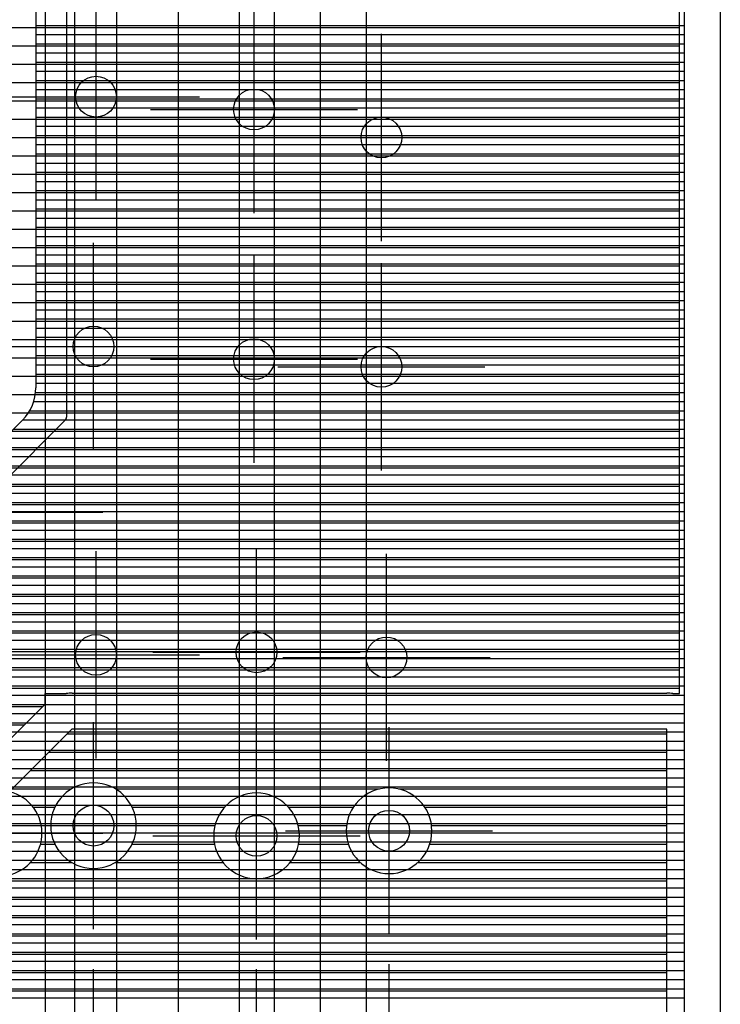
# Model space of a CAD drawing. Extents: x 25 to 291, y 23 to 136.
# Tile 139 of 147: x 79.53 to 86.4, y 97.1 to 106.76. Entities that reach past the tile are written whole.
import ezdxf

# ---------------------------------------------------------------- set-up
doc = ezdxf.new("R2010")
doc.units = 0
doc.layers.get('0').update_dxf_attribs({"linetype": 'CONTINUOUS'})
for name, color, linetype in [('copper_layer_2', 1, 'CONTINUOUS'), ('copper_layer_3', 3, 'CONTINUOUS'), ('copper_layer_bottom', 4, 'CONTINUOUS'), ('copper_layer_top', 5, 'CONTINUOUS'), ('drill_drawing', 6, 'CONTINUOUS')]:
    doc.layers.add(name, color=color, linetype=linetype)

# ---------------------------------------------------------------- blocks, each defined once
blk = doc.blocks.new('D20')
blk.add_circle((0, 0), 0.2)

msp = doc.modelspace()

# ---------------------------------------------------------------- linework, layer by layer
at = {"layer": 'copper_layer_2', "color": 1}
for points in [[(86.050292, 25.750064), (86.050292, 125.050292), (79.550165, 125.050292), (79.550165, 123.400305)], [(79.985268, 114.172212), (79.985268, 102.858014)], [(79.985268, 106.699771), (86.050292, 106.699771)], [(79.985268, 106.609855), (86.050292, 106.609855)], [(79.985268, 106.519939), (86.050292, 106.519939)], [(79.985268, 106.429769), (86.050292, 106.429769)], [(79.985268, 106.339853), (86.050292, 106.339853)], [(79.985268, 106.249936), (86.050292, 106.249936)], [(79.985268, 106.159766), (86.050292, 106.159766)], [(79.985268, 106.06985), (86.050292, 106.06985)], [(79.985268, 105.979934), (86.050292, 105.979934)], [(79.985268, 105.889764), (86.050292, 105.889764)], [(79.985268, 105.799848), (86.050292, 105.799848)], [(79.985268, 105.709931), (86.050292, 105.709931)], [(79.985268, 105.619761), (86.050292, 105.619761)], [(79.985268, 105.529845), (86.050292, 105.529845)], [(79.985268, 105.439929), (86.050292, 105.439929)], [(79.985268, 105.349759), (86.050292, 105.349759)], [(79.985268, 105.259843), (86.050292, 105.259843)], [(79.985268, 105.169926), (86.050292, 105.169926)], [(79.985268, 105.079756), (86.050292, 105.079756)], [(79.985268, 104.98984), (86.050292, 104.98984)], [(79.985268, 104.899924), (86.050292, 104.899924)], [(79.985268, 104.809754), (86.050292, 104.809754)], [(79.985268, 104.719837), (86.050292, 104.719837)], [(79.985268, 104.629921), (86.050292, 104.629921)], [(79.985268, 104.539751), (86.050292, 104.539751)], [(79.985268, 104.449835), (86.050292, 104.449835)], [(79.985268, 104.359919), (86.050292, 104.359919)], [(79.985268, 104.269749), (86.050292, 104.269749)], [(79.985268, 104.179832), (86.050292, 104.179832)], [(79.985268, 104.089916), (86.050292, 104.089916)], [(79.985268, 104), (86.050292, 104)], [(79.985268, 103.90983), (86.050292, 103.90983)], [(79.985268, 103.819914), (86.050292, 103.819914)], [(79.985268, 103.729997), (86.050292, 103.729997)], [(79.985268, 103.639827), (86.050292, 103.639827)], [(79.985268, 103.549911), (86.050292, 103.549911)], [(79.985268, 103.459995), (86.050292, 103.459995)], [(79.985268, 103.369825), (86.050292, 103.369825)], [(79.985268, 103.279909), (86.050292, 103.279909)], [(79.985268, 103.189992), (86.050292, 103.189992)], [(79.985268, 103.099822), (86.050292, 103.099822)], [(79.985268, 103.009906), (86.050292, 103.009906)], [(79.985268, 102.91999), (86.050292, 102.91999)], [(79.970536, 102.822708), (78.757684, 101.609855)], [(79.976378, 102.82982), (86.050292, 102.82982)], [(79.887732, 102.739903), (86.050292, 102.739903)], [(79.797562, 102.649987), (86.050292, 102.649987)], [(79.707645, 102.559817), (86.050292, 102.559817)], [(79.527559, 102.379985), (86.050292, 102.379985)], [(79.617729, 102.469901), (86.050292, 102.469901)], [(79.437643, 102.289815), (86.050292, 102.289815)], [(79.347727, 102.199898), (86.050292, 102.199898)], [(79.257557, 102.109982), (86.050292, 102.109982)], [(79.16764, 102.019812), (86.050292, 102.019812)], [(79.077724, 101.929896), (86.050292, 101.929896)], [(78.987554, 101.83998), (86.050292, 101.83998)], [(78.897638, 101.749809), (86.050292, 101.749809)], [(78.807722, 101.659893), (86.050292, 101.659893)], [(76.880112, 101.569977), (86.050292, 101.569977)], [(76.880112, 101.479807), (86.050292, 101.479807)], [(76.880112, 101.389891), (86.050292, 101.389891)], [(76.880112, 101.299975), (86.050292, 101.299975)], [(76.880112, 101.209804), (86.050292, 101.209804)], [(76.880112, 101.119888), (86.050292, 101.119888)], [(76.880112, 101.029972), (86.050292, 101.029972)], [(76.880112, 100.939802), (86.050292, 100.939802)], [(76.880112, 100.849886), (86.050292, 100.849886)], [(76.880112, 100.75997), (86.050292, 100.75997)], [(76.880112, 100.669799), (86.050292, 100.669799)], [(76.880112, 100.579883), (86.050292, 100.579883)], [(76.880112, 100.489967), (86.050292, 100.489967)], [(76.880112, 100.399797), (86.050292, 100.399797)], [(76.880112, 100.309881), (86.050292, 100.309881)], [(76.880112, 100.219964), (86.050292, 100.219964)], [(76.880112, 100.129794), (86.050292, 100.129794)], [(76.880112, 100.039878), (86.050292, 100.039878)], [(76.880112, 99.949962), (86.050292, 99.949962)], [(76.880112, 99.859792), (86.050292, 99.859792)], [(76.880112, 99.769876), (86.050292, 99.769876)], [(76.880112, 99.679959), (86.050292, 99.679959)], [(76.880112, 99.589789), (86.050292, 99.589789)], [(76.880112, 99.499873), (86.050292, 99.499873)], [(76.880112, 99.409957), (86.050292, 99.409957)], [(76.880112, 99.319787), (86.050292, 99.319787)], [(76.880112, 99.22987), (86.050292, 99.22987)], [(76.880112, 99.139954), (86.050292, 99.139954)], [(76.880112, 99.049784), (86.050292, 99.049784)], [(76.880112, 98.959868), (86.050292, 98.959868)], [(76.880112, 98.869952), (86.050292, 98.869952)], [(25.750064, 98.779782), (86.050292, 98.779782)], [(25.750064, 98.689865), (86.050292, 98.689865)], [(25.750064, 98.599949), (86.050292, 98.599949)], [(25.750064, 98.509779), (86.050292, 98.509779)], [(45.9365, 98.419863), (86.050292, 98.419863)], [(46.173228, 98.329947), (86.050292, 98.329947)], [(46.254509, 98.239776), (86.050292, 98.239776)], [(46.298451, 98.14986), (86.050292, 98.14986)], [(46.318009, 98.059944), (86.050292, 98.059944)], [(46.316993, 97.969774), (86.050292, 97.969774)], [(46.294641, 97.879858), (86.050292, 97.879858)], [(46.247142, 97.789942), (86.050292, 97.789942)], [(46.159766, 97.699771), (86.050292, 97.699771)], [(38.249682, 97.609855), (86.050292, 97.609855)], [(38.280163, 97.519939), (86.050292, 97.519939)], [(38.302515, 97.429769), (86.050292, 97.429769)], [(38.316993, 97.339853), (86.050292, 97.339853)], [(38.324105, 97.249936), (86.050292, 97.249936)], [(38.324105, 97.159766), (86.050292, 97.159766)]]:
    msp.add_lwpolyline(points, dxfattribs=at)
msp.add_lwpolyline([(79.970536, 102.822708), (79.970536, 102.822708), (79.970536, 102.822708, 0.196094), (79.985268, 102.858014), (79.985268, 102.858014)], format="xyb", dxfattribs=at)
at = {"layer": 'copper_layer_3', "color": 3}
for points in [[(86.000254, 100.145288), (86.000254, 124.752858), (85.791466, 124.965202), (80.170434, 124.965202), (79.675133, 124.581153), (79.675133, 123.275337), (79.580137, 123.275337)], [(72.525019, 106.679959), (86.000254, 106.679959)], [(72.666497, 106.499873), (86.000254, 106.499873)], [(72.794514, 106.319787), (86.000254, 106.319787)], [(72.818644, 106.139954), (86.000254, 106.139954)], [(72.760732, 105.959868), (86.000254, 105.959868)], [(72.542037, 105.779782), (86.000254, 105.779782)], [(72.525019, 105.599949), (86.000254, 105.599949)], [(72.525019, 105.419863), (86.000254, 105.419863)], [(72.525019, 105.239776), (86.000254, 105.239776)], [(72.525019, 105.059944), (86.000254, 105.059944)], [(72.525019, 104.879858), (86.000254, 104.879858)], [(72.525019, 104.699771), (86.000254, 104.699771)], [(72.541783, 104.519939), (86.000254, 104.519939)], [(72.872238, 104.339853), (86.000254, 104.339853)], [(73.013716, 104.159766), (86.000254, 104.159766)], [(73.081788, 103.979934), (86.000254, 103.979934)], [(73.261875, 103.799848), (86.000254, 103.799848)], [(73.441961, 103.619761), (86.000254, 103.619761)], [(73.576835, 103.439929), (86.000254, 103.439929)], [(73.576581, 103.259843), (86.000254, 103.259843)], [(73.576581, 103.079756), (86.000254, 103.079756)], [(73.576327, 102.899924), (86.000254, 102.899924)], [(73.576073, 102.719837), (86.000254, 102.719837)], [(73.576073, 102.539751), (86.000254, 102.539751)], [(73.575819, 102.359919), (86.000254, 102.359919)], [(74.058928, 102.179832), (86.000254, 102.179832)], [(74.299467, 101.999746), (86.000254, 101.999746)], [(74.369825, 101.819914), (86.000254, 101.819914)], [(74.361443, 101.639827), (86.000254, 101.639827)], [(73.575057, 101.467615), (73.574803, 101.167132), (74.250191, 100.491745), (74.250191, 97.641605), (74.391669, 97.500127), (77.23368, 97.500127), (79.77521, 100.041656), (79.775464, 100.145288), (79.982474, 100.145288)], [(74.268987, 101.459995), (86.000254, 101.459995)], [(73.574803, 101.279909), (86.000254, 101.279909)], [(73.641859, 101.099822), (86.000254, 101.099822)], [(73.821946, 100.91999), (86.000254, 100.91999)], [(74.001778, 100.739903), (86.000254, 100.739903)], [(74.181864, 100.559817), (86.000254, 100.559817)], [(74.250191, 100.379985), (86.000254, 100.379985)], [(74.250191, 100.199898), (86.000254, 100.199898)], [(80.041656, 100.150114), (85.875286, 100.150114)], [(85.934214, 100.145288), (86.000254, 100.145288)], [(74.250191, 100.019812), (79.753366, 100.019812)], [(74.250191, 99.83998), (79.573279, 99.83998)], [(85.875286, 55.650241), (85.875286, 99.795276), (80.036576, 99.795276), (79.424689, 99.183134)], [(79.991364, 99.749809), (85.875286, 99.749809)], [(79.811278, 99.569977), (85.875286, 99.569977)], [(79.631191, 99.389891), (85.875286, 99.389891)], [(79.451359, 99.209804), (80.033274, 99.209804)], [(80.467107, 99.209804), (83.057658, 99.209804)], [(83.242824, 99.209804), (85.875286, 99.209804)], [(79.659131, 99.029972), (79.87046, 99.029972)], [(80.629921, 99.029972), (81.536703, 99.029972)], [(82.163576, 99.029972), (82.798578, 99.029972)], [(83.501905, 99.029972), (85.875286, 99.029972)], [(79.738379, 98.849886), (79.830074, 98.849886)], [(80.670053, 98.849886), (81.442215, 98.849886)], [(82.258065, 98.849886), (82.733045, 98.849886)], [(83.567183, 98.849886), (85.875286, 98.849886)], [(79.731775, 98.669799), (79.870714, 98.669799)], [(80.629413, 98.669799), (81.437897, 98.669799)], [(82.262383, 98.669799), (82.750826, 98.669799)], [(83.549403, 98.669799), (85.875286, 98.669799)], [(79.633477, 98.489967), (80.03429, 98.489967)], [(80.465837, 98.489967), (81.520447, 98.489967)], [(82.179832, 98.489967), (82.867158, 98.489967)], [(83.433071, 98.489967), (85.875286, 98.489967)], [(78.551181, 98.309881), (85.875286, 98.309881)], [(78.371349, 98.129794), (85.875286, 98.129794)], [(78.191262, 97.949962), (85.875286, 97.949962)], [(78.011176, 97.769876), (85.875286, 97.769876)], [(77.831344, 97.589789), (85.875286, 97.589789)], [(77.651257, 97.409957), (85.875286, 97.409957)], [(77.471171, 97.22987), (85.875286, 97.22987)]]:
    msp.add_lwpolyline(points, dxfattribs=at)
for points in [[(80.041656, 100.150114), (80.041656, 100.150114), (80.041656, 100.150114, 0.039458), (79.982728, 100.145288), (79.982728, 100.145288)], [(85.934214, 100.145288), (85.934214, 100.145288), (85.934214, 100.145288, 0.045134), (85.875286, 100.150114), (85.875286, 100.150114)], [(80.670053, 98.85014), (80.670053, 98.85014), (80.670053, 98.85014, 1), (79.830328, 98.85014), (79.830328, 98.85014), (79.830328, 98.85014, 1), (80.670053, 98.85014), (80.670053, 98.85014)], [(80.670053, 98.85014), (80.670053, 98.85014), (80.670053, 98.85014, 1), (79.830328, 98.85014), (79.830328, 98.85014), (79.830328, 98.85014, 1), (80.670053, 98.85014), (80.670053, 98.85014)], [(83.570231, 98.800102), (83.570231, 98.800102), (83.570231, 98.800102, 1), (82.729997, 98.800102), (82.729997, 98.800102), (82.729997, 98.800102, 1), (83.570231, 98.800102), (83.570231, 98.800102)], [(83.570231, 98.800102), (83.570231, 98.800102), (83.570231, 98.800102, 1), (82.729997, 98.800102), (82.729997, 98.800102), (82.729997, 98.800102, 1), (83.570231, 98.800102), (83.570231, 98.800102)], [(78.921514, 98.658623), (78.921514, 98.658623), (78.921514, 98.658623, 1.735329), (79.424689, 99.183134), (79.424689, 99.183134)], [(82.270257, 98.750318), (82.270257, 98.750318), (82.270257, 98.750318, 1), (81.430023, 98.750318), (81.430023, 98.750318), (81.430023, 98.750318, 1), (82.270257, 98.750318), (82.270257, 98.750318)], [(82.270257, 98.750318), (82.270257, 98.750318), (82.270257, 98.750318, 1), (81.430023, 98.750318), (81.430023, 98.750318), (81.430023, 98.750318, 1), (82.270257, 98.750318), (82.270257, 98.750318)]]:
    msp.add_lwpolyline(points, format="xyb", dxfattribs=at)
at = {"layer": 'copper_layer_bottom', "color": 4}
for points in [[(86.050292, 25.750064), (86.050292, 125.050292), (79.550165, 125.050292), (79.550165, 123.400305)], [(57.390145, 115.380239), (58.660147, 116.650241), (62.85014, 116.650241), (63.495047, 117.295149), (64.825248, 117.295149), (66.355093, 117.295149), (67.000254, 116.650241), (74.85014, 116.650241), (82.475235, 109.025146), (82.475235, 85.85014)], [(82.025146, 86.036576), (82.025146, 108.83871), (74.663703, 116.200152), (67.000254, 116.200152)], [(59.93015, 115.380239), (60.555245, 114.755144), (64.825248, 114.755144), (66.620015, 114.755144), (67.275083, 114.10033), (74.85522, 114.10033), (81.080264, 107.875286), (81.080264, 87.075184)], [(61.575057, 113.500127), (61.875032, 113.500127), (62.075184, 113.300229), (74.650241, 113.300229), (79.77521, 108.17526), (79.77521, 87.325121)], [(82.92507, 109.025146), (82.92507, 85.85014)], [(80.480061, 87.1524), (80.480061, 107.626619), (80.065278, 108.041656), (80.065278, 87.325121)], [(81.680213, 107.875286), (81.680213, 87.075184)], [(80.065278, 106.699771), (80.480061, 106.699771)], [(81.680213, 106.699771), (82.025146, 106.699771)], [(82.92507, 106.699771), (86.050292, 106.699771)], [(80.065278, 106.609855), (80.480061, 106.609855)], [(81.680213, 106.609855), (82.025146, 106.609855)], [(82.92507, 106.609855), (86.050292, 106.609855)], [(80.065278, 106.519939), (80.480061, 106.519939)], [(81.680213, 106.519939), (82.025146, 106.519939)], [(82.92507, 106.519939), (86.050292, 106.519939)], [(80.065278, 106.429769), (80.480061, 106.429769)], [(80.065278, 106.339853), (80.480061, 106.339853)], [(81.680213, 106.429769), (82.025146, 106.429769)], [(81.680213, 106.339853), (82.025146, 106.339853)], [(82.92507, 106.429769), (86.050292, 106.429769)], [(82.92507, 106.339853), (86.050292, 106.339853)], [(80.065278, 106.249936), (80.480061, 106.249936)], [(81.680213, 106.249936), (82.025146, 106.249936)], [(82.92507, 106.249936), (86.050292, 106.249936)], [(80.065278, 106.159766), (80.480061, 106.159766)], [(81.680213, 106.159766), (82.025146, 106.159766)], [(82.92507, 106.159766), (86.050292, 106.159766)], [(80.065278, 106.06985), (80.480061, 106.06985)], [(81.680213, 106.06985), (82.025146, 106.06985)], [(82.92507, 106.06985), (86.050292, 106.06985)], [(80.065278, 105.979934), (80.480061, 105.979934)], [(81.680213, 105.979934), (82.025146, 105.979934)], [(82.92507, 105.979934), (86.050292, 105.979934)], [(80.065278, 105.889764), (80.480061, 105.889764)], [(81.680213, 105.889764), (82.025146, 105.889764)], [(82.92507, 105.889764), (86.050292, 105.889764)], [(80.065278, 105.799848), (80.480061, 105.799848)], [(81.680213, 105.799848), (82.025146, 105.799848)], [(82.92507, 105.799848), (86.050292, 105.799848)], [(80.065278, 105.709931), (80.480061, 105.709931)], [(81.680213, 105.709931), (82.025146, 105.709931)], [(82.92507, 105.709931), (86.050292, 105.709931)], [(80.065278, 105.619761), (80.480061, 105.619761)], [(81.680213, 105.619761), (82.025146, 105.619761)], [(82.92507, 105.619761), (86.050292, 105.619761)], [(80.065278, 105.529845), (80.480061, 105.529845)], [(81.680213, 105.529845), (82.025146, 105.529845)], [(82.92507, 105.529845), (86.050292, 105.529845)], [(80.065278, 105.439929), (80.480061, 105.439929)], [(81.680213, 105.439929), (82.025146, 105.439929)], [(82.92507, 105.439929), (86.050292, 105.439929)], [(80.065278, 105.349759), (80.480061, 105.349759)], [(81.680213, 105.349759), (82.025146, 105.349759)], [(82.92507, 105.349759), (86.050292, 105.349759)], [(80.065278, 105.259843), (80.480061, 105.259843)], [(81.680213, 105.259843), (82.025146, 105.259843)], [(82.92507, 105.259843), (86.050292, 105.259843)], [(80.065278, 105.169926), (80.480061, 105.169926)], [(80.065278, 105.079756), (80.480061, 105.079756)], [(81.680213, 105.169926), (82.025146, 105.169926)], [(81.680213, 105.079756), (82.025146, 105.079756)], [(82.92507, 105.169926), (86.050292, 105.169926)], [(82.92507, 105.079756), (86.050292, 105.079756)], [(80.065278, 104.98984), (80.480061, 104.98984)], [(81.680213, 104.98984), (82.025146, 104.98984)], [(82.92507, 104.98984), (86.050292, 104.98984)], [(80.065278, 104.899924), (80.480061, 104.899924)], [(81.680213, 104.899924), (82.025146, 104.899924)], [(82.92507, 104.899924), (86.050292, 104.899924)], [(80.065278, 104.809754), (80.480061, 104.809754)], [(81.680213, 104.809754), (82.025146, 104.809754)], [(82.92507, 104.809754), (86.050292, 104.809754)], [(80.065278, 104.719837), (80.480061, 104.719837)], [(81.680213, 104.719837), (82.025146, 104.719837)], [(82.92507, 104.719837), (86.050292, 104.719837)], [(80.065278, 104.629921), (80.480061, 104.629921)], [(81.680213, 104.629921), (82.025146, 104.629921)], [(82.92507, 104.629921), (86.050292, 104.629921)], [(80.065278, 104.539751), (80.480061, 104.539751)], [(81.680213, 104.539751), (82.025146, 104.539751)], [(82.92507, 104.539751), (86.050292, 104.539751)], [(80.065278, 104.449835), (80.480061, 104.449835)], [(81.680213, 104.449835), (82.025146, 104.449835)], [(82.92507, 104.449835), (86.050292, 104.449835)], [(80.065278, 104.359919), (80.480061, 104.359919)], [(81.680213, 104.359919), (82.025146, 104.359919)], [(82.92507, 104.359919), (86.050292, 104.359919)], [(80.065278, 104.269749), (80.480061, 104.269749)], [(81.680213, 104.269749), (82.025146, 104.269749)], [(82.92507, 104.269749), (86.050292, 104.269749)], [(80.065278, 104.179832), (80.480061, 104.179832)], [(81.680213, 104.179832), (82.025146, 104.179832)], [(82.92507, 104.179832), (86.050292, 104.179832)], [(80.065278, 104.089916), (80.480061, 104.089916)], [(81.680213, 104.089916), (82.025146, 104.089916)], [(82.92507, 104.089916), (86.050292, 104.089916)], [(80.065278, 104), (80.480061, 104)], [(81.680213, 104), (82.025146, 104)], [(82.92507, 104), (86.050292, 104)], [(80.065278, 103.90983), (80.480061, 103.90983)], [(81.680213, 103.90983), (82.025146, 103.90983)], [(82.92507, 103.90983), (86.050292, 103.90983)], [(80.065278, 103.819914), (80.480061, 103.819914)], [(80.065278, 103.729997), (80.480061, 103.729997)], [(81.680213, 103.819914), (82.025146, 103.819914)], [(81.680213, 103.729997), (82.025146, 103.729997)], [(82.92507, 103.819914), (86.050292, 103.819914)], [(82.92507, 103.729997), (86.050292, 103.729997)], [(80.065278, 103.639827), (80.480061, 103.639827)], [(81.680213, 103.639827), (82.025146, 103.639827)], [(82.92507, 103.639827), (86.050292, 103.639827)], [(80.065278, 103.549911), (80.480061, 103.549911)], [(81.680213, 103.549911), (82.025146, 103.549911)], [(82.92507, 103.549911), (86.050292, 103.549911)], [(80.065278, 103.459995), (80.480061, 103.459995)], [(81.680213, 103.459995), (82.025146, 103.459995)], [(82.92507, 103.459995), (86.050292, 103.459995)], [(80.065278, 103.369825), (80.480061, 103.369825)], [(81.680213, 103.369825), (82.025146, 103.369825)], [(82.92507, 103.369825), (86.050292, 103.369825)], [(80.065278, 103.279909), (80.480061, 103.279909)], [(81.680213, 103.279909), (82.025146, 103.279909)], [(82.92507, 103.279909), (86.050292, 103.279909)], [(80.065278, 103.189992), (80.480061, 103.189992)], [(81.680213, 103.189992), (82.025146, 103.189992)], [(82.92507, 103.189992), (86.050292, 103.189992)], [(80.065278, 103.099822), (80.480061, 103.099822)], [(81.680213, 103.099822), (82.025146, 103.099822)], [(82.92507, 103.099822), (86.050292, 103.099822)], [(80.065278, 103.009906), (80.480061, 103.009906)], [(81.680213, 103.009906), (82.025146, 103.009906)], [(82.92507, 103.009906), (86.050292, 103.009906)], [(80.065278, 102.91999), (80.480061, 102.91999)], [(81.680213, 102.91999), (82.025146, 102.91999)], [(82.92507, 102.91999), (86.050292, 102.91999)], [(80.065278, 102.82982), (80.480061, 102.82982)], [(81.680213, 102.82982), (82.025146, 102.82982)], [(82.92507, 102.82982), (86.050292, 102.82982)], [(80.065278, 102.739903), (80.480061, 102.739903)], [(81.680213, 102.739903), (82.025146, 102.739903)], [(82.92507, 102.739903), (86.050292, 102.739903)], [(80.065278, 102.649987), (80.480061, 102.649987)], [(81.680213, 102.649987), (82.025146, 102.649987)], [(82.92507, 102.649987), (86.050292, 102.649987)], [(80.065278, 102.559817), (80.480061, 102.559817)], [(81.680213, 102.559817), (82.025146, 102.559817)], [(82.92507, 102.559817), (86.050292, 102.559817)], [(80.065278, 102.469901), (80.480061, 102.469901)], [(80.065278, 102.379985), (80.480061, 102.379985)], [(81.680213, 102.469901), (82.025146, 102.469901)], [(81.680213, 102.379985), (82.025146, 102.379985)], [(82.92507, 102.469901), (86.050292, 102.469901)], [(82.92507, 102.379985), (86.050292, 102.379985)], [(80.065278, 102.289815), (80.480061, 102.289815)], [(81.680213, 102.289815), (82.025146, 102.289815)], [(82.92507, 102.289815), (86.050292, 102.289815)], [(80.065278, 102.199898), (80.480061, 102.199898)], [(81.680213, 102.199898), (82.025146, 102.199898)], [(82.92507, 102.199898), (86.050292, 102.199898)], [(80.065278, 102.109982), (80.480061, 102.109982)], [(81.680213, 102.109982), (82.025146, 102.109982)], [(82.92507, 102.109982), (86.050292, 102.109982)], [(80.065278, 102.019812), (80.480061, 102.019812)], [(81.680213, 102.019812), (82.025146, 102.019812)], [(82.92507, 102.019812), (86.050292, 102.019812)], [(80.065278, 101.929896), (80.480061, 101.929896)], [(81.680213, 101.929896), (82.025146, 101.929896)], [(82.92507, 101.929896), (86.050292, 101.929896)], [(80.065278, 101.83998), (80.480061, 101.83998)], [(81.680213, 101.83998), (82.025146, 101.83998)], [(82.92507, 101.83998), (86.050292, 101.83998)], [(80.065278, 101.749809), (80.480061, 101.749809)], [(81.680213, 101.749809), (82.025146, 101.749809)], [(82.92507, 101.749809), (86.050292, 101.749809)], [(80.065278, 101.659893), (80.480061, 101.659893)], [(81.680213, 101.659893), (82.025146, 101.659893)], [(82.92507, 101.659893), (86.050292, 101.659893)], [(80.065278, 101.569977), (80.480061, 101.569977)], [(81.680213, 101.569977), (82.025146, 101.569977)], [(82.92507, 101.569977), (86.050292, 101.569977)], [(80.065278, 101.479807), (80.480061, 101.479807)], [(81.680213, 101.479807), (82.025146, 101.479807)], [(82.92507, 101.479807), (86.050292, 101.479807)], [(80.065278, 101.389891), (80.480061, 101.389891)], [(81.680213, 101.389891), (82.025146, 101.389891)], [(82.92507, 101.389891), (86.050292, 101.389891)], [(80.065278, 101.299975), (80.480061, 101.299975)], [(81.680213, 101.299975), (82.025146, 101.299975)], [(82.92507, 101.299975), (86.050292, 101.299975)], [(80.065278, 101.209804), (80.480061, 101.209804)], [(80.065278, 101.119888), (80.480061, 101.119888)], [(81.680213, 101.209804), (82.025146, 101.209804)], [(81.680213, 101.119888), (82.025146, 101.119888)], [(82.92507, 101.209804), (86.050292, 101.209804)], [(82.92507, 101.119888), (86.050292, 101.119888)], [(80.065278, 101.029972), (80.480061, 101.029972)], [(81.680213, 101.029972), (82.025146, 101.029972)], [(82.92507, 101.029972), (86.050292, 101.029972)], [(80.065278, 100.939802), (80.480061, 100.939802)], [(81.680213, 100.939802), (82.025146, 100.939802)], [(82.92507, 100.939802), (86.050292, 100.939802)], [(80.065278, 100.849886), (80.480061, 100.849886)], [(81.680213, 100.849886), (82.025146, 100.849886)], [(82.92507, 100.849886), (86.050292, 100.849886)], [(80.065278, 100.75997), (80.480061, 100.75997)], [(81.680213, 100.75997), (82.025146, 100.75997)], [(82.92507, 100.75997), (86.050292, 100.75997)], [(80.065278, 100.669799), (80.480061, 100.669799)], [(81.680213, 100.669799), (82.025146, 100.669799)], [(82.92507, 100.669799), (86.050292, 100.669799)], [(80.065278, 100.579883), (80.480061, 100.579883)], [(81.680213, 100.579883), (82.025146, 100.579883)], [(82.92507, 100.579883), (86.050292, 100.579883)], [(80.065278, 100.489967), (80.480061, 100.489967)], [(81.680213, 100.489967), (82.025146, 100.489967)], [(82.92507, 100.489967), (86.050292, 100.489967)], [(80.065278, 100.399797), (80.480061, 100.399797)], [(81.680213, 100.399797), (82.025146, 100.399797)], [(82.92507, 100.399797), (86.050292, 100.399797)], [(80.065278, 100.309881), (80.480061, 100.309881)], [(81.680213, 100.309881), (82.025146, 100.309881)], [(82.92507, 100.309881), (86.050292, 100.309881)], [(80.065278, 100.219964), (80.480061, 100.219964)], [(81.680213, 100.219964), (82.025146, 100.219964)], [(82.92507, 100.219964), (86.050292, 100.219964)], [(80.065278, 100.129794), (80.480061, 100.129794)], [(81.680213, 100.129794), (82.025146, 100.129794)], [(82.92507, 100.129794), (86.050292, 100.129794)], [(80.065278, 100.039878), (80.480061, 100.039878)], [(81.680213, 100.039878), (82.025146, 100.039878)], [(82.92507, 100.039878), (86.050292, 100.039878)], [(80.065278, 99.949962), (80.480061, 99.949962)], [(81.680213, 99.949962), (82.025146, 99.949962)], [(82.92507, 99.949962), (86.050292, 99.949962)], [(80.065278, 99.859792), (80.480061, 99.859792)], [(80.065278, 99.769876), (80.480061, 99.769876)], [(81.680213, 99.859792), (82.025146, 99.859792)], [(81.680213, 99.769876), (82.025146, 99.769876)], [(82.92507, 99.859792), (86.050292, 99.859792)], [(82.92507, 99.769876), (86.050292, 99.769876)], [(80.065278, 99.679959), (80.480061, 99.679959)], [(81.680213, 99.679959), (82.025146, 99.679959)], [(82.92507, 99.679959), (86.050292, 99.679959)], [(80.065278, 99.589789), (80.480061, 99.589789)], [(81.680213, 99.589789), (82.025146, 99.589789)], [(82.92507, 99.589789), (86.050292, 99.589789)], [(80.065278, 99.499873), (80.480061, 99.499873)], [(81.680213, 99.499873), (82.025146, 99.499873)], [(82.92507, 99.499873), (86.050292, 99.499873)], [(80.065278, 99.409957), (80.480061, 99.409957)], [(81.680213, 99.409957), (82.025146, 99.409957)], [(82.92507, 99.409957), (86.050292, 99.409957)], [(80.065278, 99.319787), (80.480061, 99.319787)], [(81.680213, 99.319787), (82.025146, 99.319787)], [(82.92507, 99.319787), (86.050292, 99.319787)], [(80.065278, 99.22987), (80.480061, 99.22987)], [(81.680213, 99.22987), (82.025146, 99.22987)], [(82.92507, 99.22987), (86.050292, 99.22987)], [(80.065278, 99.139954), (80.480061, 99.139954)], [(81.680213, 99.139954), (82.025146, 99.139954)], [(82.92507, 99.139954), (86.050292, 99.139954)], [(80.065278, 99.049784), (80.480061, 99.049784)], [(81.680213, 99.049784), (82.025146, 99.049784)], [(82.92507, 99.049784), (86.050292, 99.049784)], [(80.065278, 98.959868), (80.480061, 98.959868)], [(81.680213, 98.959868), (82.025146, 98.959868)], [(82.92507, 98.959868), (86.050292, 98.959868)], [(80.065278, 98.869952), (80.480061, 98.869952)], [(81.680213, 98.869952), (82.025146, 98.869952)], [(82.92507, 98.869952), (86.050292, 98.869952)], [(80.065278, 98.779782), (80.480061, 98.779782)], [(81.680213, 98.779782), (82.025146, 98.779782)], [(82.92507, 98.779782), (86.050292, 98.779782)], [(80.065278, 98.689865), (80.480061, 98.689865)], [(81.680213, 98.689865), (82.025146, 98.689865)], [(82.92507, 98.689865), (86.050292, 98.689865)], [(80.065278, 98.599949), (80.480061, 98.599949)], [(81.680213, 98.599949), (82.025146, 98.599949)], [(82.92507, 98.599949), (86.050292, 98.599949)], [(80.065278, 98.509779), (80.480061, 98.509779)], [(80.065278, 98.419863), (80.480061, 98.419863)], [(81.680213, 98.509779), (82.025146, 98.509779)], [(81.680213, 98.419863), (82.025146, 98.419863)], [(82.92507, 98.509779), (86.050292, 98.509779)], [(82.92507, 98.419863), (86.050292, 98.419863)], [(80.065278, 98.329947), (80.480061, 98.329947)], [(81.680213, 98.329947), (82.025146, 98.329947)], [(82.92507, 98.329947), (86.050292, 98.329947)], [(80.065278, 98.239776), (80.480061, 98.239776)], [(81.680213, 98.239776), (82.025146, 98.239776)], [(82.92507, 98.239776), (86.050292, 98.239776)], [(80.065278, 98.14986), (80.480061, 98.14986)], [(81.680213, 98.14986), (82.025146, 98.14986)], [(82.92507, 98.14986), (86.050292, 98.14986)], [(80.065278, 98.059944), (80.480061, 98.059944)], [(81.680213, 98.059944), (82.025146, 98.059944)], [(82.92507, 98.059944), (86.050292, 98.059944)], [(80.065278, 97.969774), (80.480061, 97.969774)], [(81.680213, 97.969774), (82.025146, 97.969774)], [(82.92507, 97.969774), (86.050292, 97.969774)], [(80.065278, 97.879858), (80.480061, 97.879858)], [(81.680213, 97.879858), (82.025146, 97.879858)], [(82.92507, 97.879858), (86.050292, 97.879858)], [(80.065278, 97.789942), (80.480061, 97.789942)], [(81.680213, 97.789942), (82.025146, 97.789942)], [(82.92507, 97.789942), (86.050292, 97.789942)], [(80.065278, 97.699771), (80.480061, 97.699771)], [(81.680213, 97.699771), (82.025146, 97.699771)], [(82.92507, 97.699771), (86.050292, 97.699771)], [(80.065278, 97.609855), (80.480061, 97.609855)], [(81.680213, 97.609855), (82.025146, 97.609855)], [(82.92507, 97.609855), (86.050292, 97.609855)], [(80.065278, 97.519939), (80.480061, 97.519939)], [(81.680213, 97.519939), (82.025146, 97.519939)], [(82.92507, 97.519939), (86.050292, 97.519939)], [(80.065278, 97.429769), (80.480061, 97.429769)], [(81.680213, 97.429769), (82.025146, 97.429769)], [(82.92507, 97.429769), (86.050292, 97.429769)], [(80.065278, 97.339853), (80.480061, 97.339853)], [(81.680213, 97.339853), (82.025146, 97.339853)], [(82.92507, 97.339853), (86.050292, 97.339853)], [(80.065278, 97.249936), (80.480061, 97.249936)], [(80.065278, 97.159766), (80.480061, 97.159766)], [(81.680213, 97.249936), (82.025146, 97.249936)], [(81.680213, 97.159766), (82.025146, 97.159766)], [(82.92507, 97.249936), (86.050292, 97.249936)], [(82.92507, 97.159766), (86.050292, 97.159766)]]:
    msp.add_lwpolyline(points, dxfattribs=at)
at = {"layer": 'copper_layer_top', "color": 5}
for points in [[(86.050292, 25.750064), (86.050292, 125.050292), (79.550165, 125.050292), (79.550165, 123.400305)], [(79.685039, 113.8603), (79.685039, 103.145288)], [(79.685039, 106.699771), (86.050292, 106.699771)], [(79.685039, 106.609855), (86.050292, 106.609855)], [(79.685039, 106.519939), (86.050292, 106.519939)], [(79.685039, 106.429769), (86.050292, 106.429769)], [(79.685039, 106.339853), (86.050292, 106.339853)], [(79.685039, 106.249936), (86.050292, 106.249936)], [(79.685039, 106.159766), (86.050292, 106.159766)], [(79.685039, 106.06985), (86.050292, 106.06985)], [(79.685039, 105.979934), (86.050292, 105.979934)], [(79.685039, 105.889764), (86.050292, 105.889764)], [(79.685039, 105.799848), (86.050292, 105.799848)], [(79.685039, 105.709931), (86.050292, 105.709931)], [(79.685039, 105.619761), (86.050292, 105.619761)], [(79.685039, 105.529845), (86.050292, 105.529845)], [(79.685039, 105.439929), (86.050292, 105.439929)], [(79.685039, 105.349759), (86.050292, 105.349759)], [(79.685039, 105.259843), (86.050292, 105.259843)], [(79.685039, 105.169926), (86.050292, 105.169926)], [(79.685039, 105.079756), (86.050292, 105.079756)], [(79.685039, 104.98984), (86.050292, 104.98984)], [(79.685039, 104.899924), (86.050292, 104.899924)], [(79.685039, 104.809754), (86.050292, 104.809754)], [(79.685039, 104.719837), (86.050292, 104.719837)], [(79.685039, 104.629921), (86.050292, 104.629921)], [(79.685039, 104.539751), (86.050292, 104.539751)], [(79.685039, 104.449835), (86.050292, 104.449835)], [(79.685039, 104.359919), (86.050292, 104.359919)], [(79.685039, 104.269749), (86.050292, 104.269749)], [(79.685039, 104.179832), (86.050292, 104.179832)], [(79.685039, 104.089916), (86.050292, 104.089916)], [(79.685039, 104), (86.050292, 104)], [(79.685039, 103.90983), (86.050292, 103.90983)], [(79.685039, 103.819914), (86.050292, 103.819914)], [(79.685039, 103.729997), (86.050292, 103.729997)], [(79.685039, 103.639827), (86.050292, 103.639827)], [(79.685039, 103.549911), (86.050292, 103.549911)], [(79.685039, 103.459995), (86.050292, 103.459995)], [(79.685039, 103.369825), (86.050292, 103.369825)], [(79.685039, 103.279909), (86.050292, 103.279909)], [(79.685039, 103.189992), (86.050292, 103.189992)], [(79.682753, 103.099822), (86.050292, 103.099822)], [(79.664211, 103.009906), (86.050292, 103.009906)], [(79.624587, 102.91999), (86.050292, 102.91999)], [(79.553467, 102.827026), (78.808484, 102.082042)], [(79.556261, 102.82982), (86.050292, 102.82982)], [(79.466345, 102.739903), (86.050292, 102.739903)], [(79.376175, 102.649987), (86.050292, 102.649987)], [(79.286259, 102.559817), (86.050292, 102.559817)], [(79.106172, 102.379985), (86.050292, 102.379985)], [(79.196342, 102.469901), (86.050292, 102.469901)], [(79.016256, 102.289815), (86.050292, 102.289815)], [(78.92634, 102.199898), (86.050292, 102.199898)], [(78.83617, 102.109982), (86.050292, 102.109982)], [(78.730759, 102.019812), (86.050292, 102.019812)], [(76.575057, 101.929896), (86.050292, 101.929896)], [(76.575057, 101.83998), (86.050292, 101.83998)], [(76.575057, 101.749809), (86.050292, 101.749809)], [(76.575057, 101.659893), (86.050292, 101.659893)], [(76.575057, 101.569977), (86.050292, 101.569977)], [(76.575057, 101.479807), (86.050292, 101.479807)], [(77.722123, 101.389891), (86.050292, 101.389891)], [(77.787656, 101.299975), (86.050292, 101.299975)], [(77.795276, 101.209804), (86.050292, 101.209804)], [(77.795276, 101.119888), (86.050292, 101.119888)], [(77.795276, 101.029972), (86.050292, 101.029972)], [(77.795276, 100.939802), (86.050292, 100.939802)], [(77.795276, 100.849886), (86.050292, 100.849886)], [(77.795276, 100.75997), (86.050292, 100.75997)], [(77.795276, 100.669799), (86.050292, 100.669799)], [(77.795276, 100.579883), (86.050292, 100.579883)], [(77.795276, 100.489967), (86.050292, 100.489967)], [(77.795276, 100.399797), (86.050292, 100.399797)], [(77.795276, 100.309881), (86.050292, 100.309881)], [(77.795276, 100.219964), (86.050292, 100.219964)], [(77.795276, 100.129794), (86.050292, 100.129794)], [(77.795276, 100.039878), (86.050292, 100.039878)], [(77.795276, 99.949962), (86.050292, 99.949962)], [(77.795276, 99.859792), (86.050292, 99.859792)], [(77.795276, 99.769876), (86.050292, 99.769876)], [(77.795276, 99.679959), (86.050292, 99.679959)], [(77.795276, 99.589789), (86.050292, 99.589789)], [(77.795276, 99.499873), (86.050292, 99.499873)], [(77.795276, 99.409957), (86.050292, 99.409957)], [(77.795276, 99.319787), (86.050292, 99.319787)], [(77.794006, 99.22987), (86.050292, 99.22987)], [(77.754382, 99.139954), (86.050292, 99.139954)], [(66.890018, 99.049784), (86.050292, 99.049784)], [(66.890018, 98.959868), (86.050292, 98.959868)], [(67.023368, 98.869952), (86.050292, 98.869952)], [(67.073914, 98.779782), (86.050292, 98.779782)], [(67.080264, 98.689865), (86.050292, 98.689865)], [(67.080264, 98.599949), (86.050292, 98.599949)], [(67.080264, 98.509779), (86.050292, 98.509779)], [(67.080264, 98.419863), (86.050292, 98.419863)], [(67.080264, 98.329947), (86.050292, 98.329947)], [(67.080264, 98.239776), (86.050292, 98.239776)], [(67.06731, 98.14986), (86.050292, 98.14986)], [(66.999746, 98.059944), (86.050292, 98.059944)], [(66.97714, 97.969774), (86.050292, 97.969774)], [(67.042672, 97.879858), (86.050292, 97.879858)], [(67.050038, 97.789942), (86.050292, 97.789942)], [(67.050038, 97.699771), (86.050292, 97.699771)], [(67.050038, 97.609855), (86.050292, 97.609855)], [(67.050038, 97.519939), (86.050292, 97.519939)], [(67.050038, 97.429769), (86.050292, 97.429769)], [(67.050038, 97.339853), (86.050292, 97.339853)], [(66.936754, 97.159766), (86.050292, 97.159766)], [(67.034798, 97.249936), (86.050292, 97.249936)]]:
    msp.add_lwpolyline(points, dxfattribs=at)
msp.add_lwpolyline([(79.553467, 102.827026), (79.553467, 102.827026), (79.553467, 102.827026, 0.199657), (79.685039, 103.145288), (79.685039, 103.145288)], format="xyb", dxfattribs=at)
at = {"layer": 'drill_drawing', "color": 6}
for points in [[(25.400051, 25.400051), (25.400051, 125.400305), (31.725171, 125.400305), (31.725171, 126.700279), (39.474981, 126.700279), (39.474981, 125.400305), (71.600203, 125.400305), (71.600203, 123.400305), (79.200152, 123.400305), (79.200152, 125.400305), (86.400051, 125.400305), (86.400051, 25.400051), (25.400051, 25.400051)], [(80.275083, 104.984252), (80.275083, 107.016256)], [(81.825248, 104.859284), (81.825248, 106.891288)], [(83.075184, 104.584201), (83.075184, 106.616205)], [(79.259081, 106.000254), (81.291085, 106.000254)], [(80.809246, 105.875286), (82.84125, 105.875286)], [(82.059182, 105.600203), (84.091186, 105.600203)], [(80.250191, 102.534163), (80.250191, 104.566167)], [(81.825248, 102.409195), (81.825248, 104.441199)], [(83.075184, 102.334265), (83.075184, 104.366269)], [(79.234188, 103.550165), (81.266193, 103.550165)], [(80.809246, 103.425197), (82.84125, 103.425197)], [(82.059182, 103.350267), (84.091186, 103.350267)], [(78.309119, 101.925324), (80.341123, 101.925324)], [(80.275083, 99.509271), (80.275083, 101.541275)], [(81.85014, 99.534163), (81.85014, 101.566167)], [(83.125222, 99.484125), (83.125222, 101.516129)], [(80.834138, 100.550165), (82.866142, 100.550165)], [(79.259081, 100.525273), (81.291085, 100.525273)], [(82.10922, 100.500127), (84.141224, 100.500127)], [(80.250191, 97.834138), (80.250191, 99.866142)], [(83.150114, 97.7841), (83.150114, 99.816104)], [(81.85014, 97.734315), (81.85014, 99.76632)], [(79.234188, 98.85014), (81.266193, 98.85014)], [(78.309119, 98.77521), (80.341123, 98.77521)], [(80.834138, 98.750318), (82.866142, 98.750318)], [(82.134112, 98.800102), (84.166116, 98.800102)], [(83.150114, 95.459233), (83.150114, 97.491237)], [(80.250191, 95.409195), (80.250191, 97.441199)], [(81.85014, 95.409195), (81.85014, 97.441199)]]:
    msp.add_lwpolyline(points, dxfattribs=at)

# ---------------------------------------------------------------- block references
at = {"layer": 'copper_layer_2'}
for p in [(80.275083, 106.000254), (81.825248, 105.875286), (83.075184, 105.600203), (80.250191, 103.550165), (81.825248, 103.425197), (83.075184, 103.350267), (81.85014, 100.550165), (80.275083, 100.525273), (83.125222, 100.500127), (80.250191, 98.85014), (83.150114, 98.800102), (81.85014, 98.750318)]:
    msp.add_blockref('D20', p, dxfattribs=at)
at = {"layer": 'copper_layer_3'}
for p in [(80.275083, 106.000254), (81.825248, 105.875286), (83.075184, 105.600203), (80.250191, 103.550165), (81.825248, 103.425197), (83.075184, 103.350267), (81.85014, 100.550165), (80.275083, 100.525273), (83.125222, 100.500127)]:
    msp.add_blockref('D20', p, dxfattribs=at)
at = {"layer": 'copper_layer_bottom'}
for p in [(80.275083, 106.000254), (81.825248, 105.875286), (83.075184, 105.600203), (80.250191, 103.550165), (81.825248, 103.425197), (83.075184, 103.350267), (81.85014, 100.550165), (80.275083, 100.525273), (83.125222, 100.500127), (80.250191, 98.85014), (83.150114, 98.800102), (81.85014, 98.750318)]:
    msp.add_blockref('D20', p, dxfattribs=at)
at = {"layer": 'copper_layer_top'}
for p in [(80.275083, 106.000254), (81.825248, 105.875286), (83.075184, 105.600203), (80.250191, 103.550165), (81.825248, 103.425197), (83.075184, 103.350267), (81.85014, 100.550165), (80.275083, 100.525273), (83.125222, 100.500127), (80.250191, 98.85014), (83.150114, 98.800102), (81.85014, 98.750318)]:
    msp.add_blockref('D20', p, dxfattribs=at)

doc.saveas('drawing.dxf')
